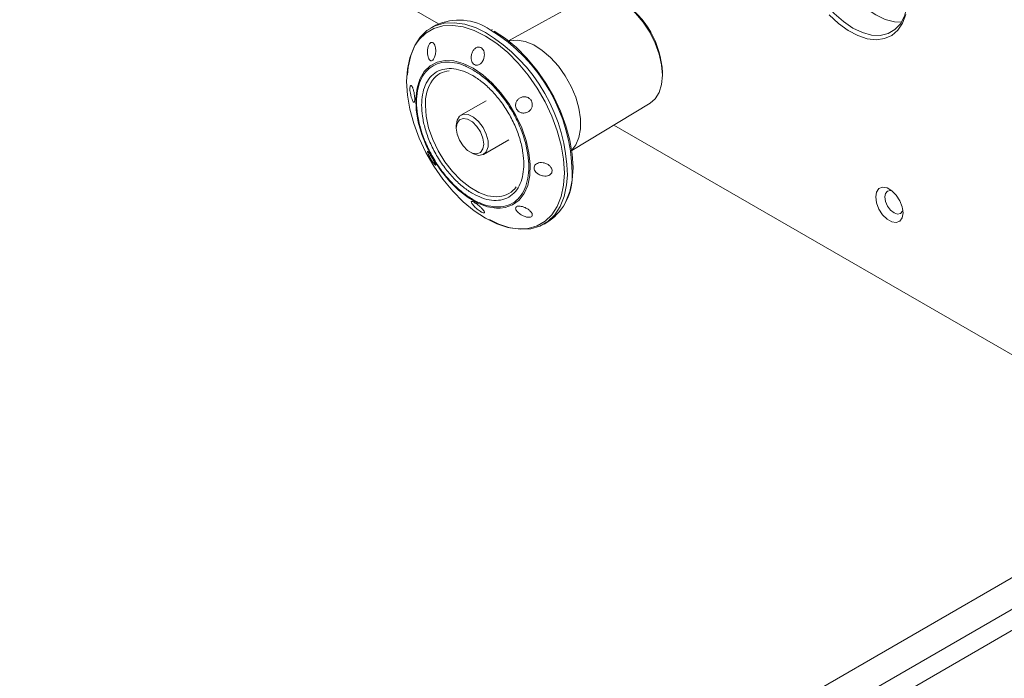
# Model space of a CAD drawing. Header units: millimetres. Extents: x -1676 to 1170, y -198 to 1090.
# Tile 16 of 20: x 649 to 801, y 428 to 530. Entities that reach past the tile are written whole.
import ezdxf

# ---------------------------------------------------------------- set-up
doc = ezdxf.new("R2010")
doc.units = ezdxf.units.MM

msp = doc.modelspace()

# ---------------------------------------------------------------- linework, layer by layer
at = {"color": 7, "linetype": 'Continuous', "lineweight": 15}
for p, q in [((713.973, 529.35), (393.394, 714.416)), ((737.19, 533.549), (724.773, 526.731)), ((713.528, 529.118), (712.791, 528.692)), ((722.282, 528.415), (722.222, 528.444)), ((748.607, 521.538), (748.601, 521.942)), ((721.325, 517.454), (717.436, 515.209)), ((734.583, 509.738), (746.697, 517.081)), ((716.711, 513.606), (716.711, 513.198)), ((829.746, 462.515), (741.101, 513.689)), ((720.936, 509.146), (724.825, 511.392)), ((718.832, 509.524), (719.186, 509.32)), ((730.289, 498.381), (731.027, 498.806)), ((712.425, 391.611), (829.577, 459.242)), ((713.002, 387.046), (832.577, 456.075)), ((712.794, 383.66), (819.779, 445.421))]:
    msp.add_line(p, q, dxfattribs=at)
at = {"color": 7, "linetype": 'Continuous', "lineweight": 15, "flags": 128}
for points in [[(785.561, 529.577), (784.498, 529.646), (783.069, 530.029), (781.596, 530.73), (780.122, 531.73), (778.693, 532.997), (777.353, 534.492), (776.141, 536.171), (775.095, 537.983), (774.247, 539.872), (773.622, 541.78), (773.239, 543.651), (773.11, 545.427)], [(769.575, 543.386), (769.704, 541.61), (770.086, 539.739), (770.712, 537.831), (771.56, 535.942), (772.606, 534.13), (773.817, 532.451), (775.158, 530.956), (776.587, 529.689), (778.06, 528.689), (779.533, 527.987), (780.962, 527.605), (782.303, 527.553), (783.514, 527.833), (784.56, 528.437), (785.408, 529.346), (786.034, 530.533), (786.416, 531.962), (786.543, 533.388)], [(746.697, 517.081), (747.475, 517.74), (748.096, 518.724), (748.479, 519.959), (748.608, 521.4), (748.479, 522.989), (748.096, 524.666), (747.475, 526.367), (746.639, 528.027), (745.62, 529.58), (744.457, 530.969), (743.196, 532.139), (741.884, 533.045)], [(786.26, 530.774), (785.761, 529.43), (785.029, 528.341), (784.088, 527.537), (782.962, 527.043), (781.686, 526.873), (780.295, 527.03), (778.829, 527.511), (777.331, 528.303), (775.844, 529.381), (774.411, 530.715)], [(709.181, 521.382), (709.292, 522.641), (709.667, 524.416), (710.284, 525.971), (711.13, 527.271), (712.188, 528.293), (713.437, 529.014), (714.85, 529.42), (716.4, 529.502), (718.054, 529.26), (719.779, 528.697), (721.236, 527.997)], [(722.583, 528.224), (724.319, 527.079), (726.02, 525.67), (727.651, 524.026), (729.178, 522.181), (730.571, 520.173), (731.802, 518.041), (732.845, 515.83), (733.679, 513.585), (734.287, 511.351), (734.657, 509.174), (734.781, 507.097), (734.657, 505.164), (734.287, 503.414), (733.679, 501.882), (733.503, 501.558)], [(710.331, 525.969), (710.139, 525.616), (709.53, 524.084), (709.16, 522.334), (709.036, 520.401), (709.16, 518.325), (709.53, 516.148), (710.139, 513.914), (710.973, 511.668), (712.015, 509.457), (713.246, 507.326), (714.639, 505.317), (716.167, 503.472), (717.797, 501.829), (719.498, 500.42), (721.234, 499.274), (722.97, 498.416), (724.67, 497.861), (726.301, 497.622), (727.765, 497.693)], [(723.495, 500.818), (722.952, 500.822), (721.536, 501.061), (720.055, 501.623), (718.553, 502.49), (717.073, 503.638), (715.657, 505.033), (714.345, 506.636), (713.177, 508.4), (712.184, 510.275), (711.397, 512.207), (710.837, 514.14), (710.52, 516.018), (710.457, 517.788), (710.647, 519.398), (711.087, 520.802), (711.121, 520.877)], [(716.711, 513.606), (716.845, 514.457), (717.233, 515.06), (717.833, 515.352), (718.579, 515.299), (719.391, 514.908), (720.18, 514.221), (720.862, 513.313), (721.363, 512.281), (721.627, 511.239), (721.627, 510.298), (721.363, 509.561), (720.862, 509.107), (720.18, 508.987), (719.391, 509.212), (719.186, 509.32)], [(716.711, 513.198), (716.839, 513.962), (717.208, 514.486), (717.772, 514.707), (718.464, 514.599), (719.201, 514.173), (719.893, 513.483), (720.458, 512.61), (720.826, 511.661), (720.954, 510.749), (720.826, 509.985), (720.458, 509.461), (719.893, 509.24), (719.201, 509.349), (718.464, 509.774), (717.772, 510.464), (717.208, 511.337), (716.839, 512.287), (716.711, 513.198)], [(733.907, 505.915), (733.788, 504.432), (733.413, 502.656), (732.796, 501.102), (731.95, 499.801), (730.892, 498.78), (729.643, 498.059), (728.23, 497.653), (726.681, 497.571), (725.026, 497.813), (723.301, 498.376), (721.839, 499.078)], [(781.596, 502.56), (781.723, 503.324), (782.092, 503.848), (782.656, 504.069), (783.348, 503.961), (784.085, 503.535), (784.778, 502.845), (785.342, 501.972), (785.71, 501.023), (785.838, 500.111), (785.71, 499.347), (785.342, 498.823), (784.778, 498.602), (784.085, 498.711), (783.348, 499.136), (782.656, 499.827), (782.092, 500.699), (781.723, 501.649), (781.596, 502.56)], [(784.107, 503.518), (783.883, 503.565), (783.424, 503.476), (783.117, 503.123), (783.01, 502.56)], [(783.01, 502.56), (783.117, 501.873), (783.424, 501.166), (783.883, 500.548), (784.424, 500.111), (784.965, 499.923), (785.424, 500.012), (785.731, 500.365), (785.802, 500.582)]]:
    msp.add_lwpolyline(points, dxfattribs=at)
at = {"color": 8, "linetype": 'Continuous', "lineweight": 15, "flags": 128}
for points in [[(721.234, 527.445), (719.498, 528.304), (717.797, 528.858), (716.167, 529.097), (714.639, 529.016), (713.246, 528.616), (712.015, 527.905), (710.973, 526.899), (710.331, 525.969)], [(727.765, 497.693), (727.828, 497.703), (729.222, 498.103), (730.452, 498.814), (731.495, 499.821), (732.329, 501.103), (732.937, 502.635), (733.307, 504.385), (733.431, 506.318), (733.307, 508.394), (732.937, 510.572), (732.329, 512.806), (731.495, 515.051), (730.452, 517.262), (729.222, 519.393), (727.828, 521.402), (726.301, 523.247), (724.67, 524.891), (722.97, 526.3), (721.234, 527.445)], [(734.571, 509.82), (735.207, 510.62), (735.698, 511.752), (735.948, 513.106), (735.948, 514.631), (735.698, 516.273), (735.207, 517.973), (734.493, 519.668), (733.582, 521.298), (732.506, 522.804), (731.304, 524.131), (730.02, 525.232), (728.701, 526.066), (727.393, 526.604), (726.145, 526.826), (725.001, 526.723), (724.839, 526.679)], [(711.121, 520.877), (711.764, 521.961), (712.657, 522.84), (713.741, 523.414), (714.985, 523.667), (716.354, 523.591), (717.808, 523.189), (719.304, 522.472)], [(719.304, 522.472), (720.801, 521.461), (722.255, 520.185), (723.623, 518.68), (724.868, 516.991), (725.952, 515.164), (726.845, 513.254), (727.521, 511.315), (727.961, 509.403), (728.152, 507.572), (728.088, 505.876), (727.772, 504.363), (727.212, 503.077), (726.424, 502.055), (725.432, 501.326), (724.263, 500.911), (723.495, 500.818)], [(723.403, 502.626), (722.866, 502.595), (721.565, 502.764), (720.193, 503.26), (718.798, 504.065), (717.426, 505.153), (716.125, 506.486), (714.939, 508.019), (713.908, 509.7), (713.067, 511.471), (712.445, 513.272), (712.063, 515.042), (711.935, 516.721)]]:
    msp.add_lwpolyline(points, dxfattribs=at)
at = {"color": 7, "linetype": 'Continuous', "lineweight": 15}
for centre, radius, start, end in [((734.769, 521.181), 13.847, 2.61056, 56.79628), ((717.136, 521.305), 8.606, 55.79588, 114.78938), ((716.007, 518.402), 3.709, 95.69875, 142.97593), ((726.097, 505.809), 8.564, 305.14136, 3.55655), ((722.984, 506.315), 3.713, 276.48967, 324.27559)]:
    msp.add_arc(centre, radius, start, end, dxfattribs=at)
at = {"color": 8, "linetype": 'Continuous', "lineweight": 15}
for centre, radius, start, end in [((707.506, 505.442), 26.406, 1.02635, 58.6688), ((708.243, 505.867), 26.406, 1.02635, 58.6688), ((718.342, 517.018), 6.414, 145.66886, 182.65141)]:
    msp.add_arc(centre, radius, start, end, dxfattribs=at)
at = {"color": 7, "linetype": 'Continuous', "lineweight": 15}
for points, knots in [([(713.414, 524.337), (713.37, 524.215), (713.281, 523.97), (713.091, 523.721), (712.896, 523.611), (712.713, 523.635), (712.548, 523.777), (712.404, 524.044), (712.296, 524.445), (712.25, 524.955), (712.285, 525.424), (712.372, 525.819), (712.49, 526.132), (712.669, 526.379), (712.869, 526.488), (713.065, 526.463), (713.247, 526.314), (713.403, 526.041), (713.502, 525.685), (713.55, 525.219), (713.525, 524.754), (713.443, 524.445), (713.414, 524.337)], [0, 0, 0, 0, 0.0492637, 0.0987474, 0.1435491, 0.1857584, 0.2301889, 0.2803019, 0.3378786, 0.4019559, 0.46797, 0.5009669, 0.5498036, 0.5987946, 0.6445446, 0.6885975, 0.7342416, 0.7841047, 0.8399701, 0.8835036, 0.9590237, 1, 1, 1, 1]), ([(720.936, 523.844), (720.92, 523.806), (720.826, 523.576), (720.584, 523.23), (720.195, 522.971), (719.827, 522.908), (719.518, 522.998), (719.271, 523.22), (719.105, 523.531), (719.019, 523.921), (719.026, 524.385), (719.15, 524.88), (719.398, 525.334), (719.741, 525.653), (720.119, 525.781), (720.388, 525.735), (720.607, 525.624), (720.797, 525.458), (720.976, 525.14), (721.071, 524.747), (721.074, 524.294), (720.983, 523.998), (720.936, 523.844)], [0, 0, 0, 0, 0.0149741, 0.0905277, 0.1554745, 0.2027344, 0.2511033, 0.2954005, 0.3395843, 0.386543, 0.4404456, 0.5025857, 0.5663976, 0.6304094, 0.6884119, 0.738662, 0.7511319, 0.7965852, 0.8419634, 0.8893671, 0.9420344, 1, 1, 1, 1]), ([(719.257, 522.241), (719.786, 521.902), (720.877, 521.206), (722.494, 519.715), (724.05, 517.892), (725.438, 515.787), (726.565, 513.534), (727.371, 511.273), (727.836, 509.136), (727.984, 507.18), (727.836, 505.396), (727.371, 503.796), (726.565, 502.465), (725.438, 501.513), (724.05, 501.013), (722.494, 500.98), (720.877, 501.377), (719.257, 502.14), (717.637, 503.247), (716.02, 504.718), (714.464, 506.546), (713.076, 508.649), (711.949, 510.903), (711.143, 513.164), (710.678, 515.301), (710.53, 517.257), (710.678, 519.041), (711.143, 520.641), (711.949, 521.972), (713.076, 522.923), (714.464, 523.426), (716.02, 523.452), (717.637, 523.076), (718.728, 522.514), (719.257, 522.241)], [0, 0, 0, 0, 0.0291287, 0.0600027, 0.09216, 0.1249998, 0.1578396, 0.189997, 0.2208708, 0.2499999, 0.2791289, 0.3100027, 0.3421601, 0.3749999, 0.4078397, 0.439997, 0.470871, 0.4999997, 0.5291288, 0.5600028, 0.59216, 0.6249997, 0.6578396, 0.689997, 0.7208708, 0.7499998, 0.7791289, 0.8100026, 0.84216, 0.875, 0.9078398, 0.9399969, 0.9708709, 1, 1, 1, 1]), ([(719.257, 521.336), (719.739, 521.028), (720.73, 520.395), (722.202, 519.038), (723.617, 517.38), (724.88, 515.465), (725.905, 513.415), (726.638, 511.358), (727.061, 509.415), (727.197, 507.635), (727.061, 506.012), (726.638, 504.557), (725.905, 503.346), (724.88, 502.48), (723.617, 502.024), (722.202, 501.995), (720.73, 502.356), (719.257, 503.05), (717.783, 504.057), (716.312, 505.395), (714.897, 507.058), (713.634, 508.972), (712.609, 511.022), (711.876, 513.079), (711.453, 515.022), (711.317, 516.802), (711.453, 518.425), (711.876, 519.88), (712.609, 521.091), (713.634, 521.957), (714.897, 522.414), (716.312, 522.438), (717.783, 522.096), (718.775, 521.584), (719.257, 521.336)], [0, 0, 0, 0, 0.0291289, 0.0600026, 0.0921601, 0.1249998, 0.1578396, 0.189997, 0.2208708, 0.2499999, 0.2791289, 0.3100027, 0.3421601, 0.3749998, 0.4078396, 0.4399971, 0.4708708, 0.4999997, 0.529129, 0.5600028, 0.59216, 0.6249998, 0.6578396, 0.689997, 0.7208709, 0.7499998, 0.7791289, 0.8100027, 0.8421601, 0.8749999, 0.9078397, 0.939997, 0.9708707, 1, 1, 1, 1]), ([(709.973, 519.461), (710.026, 519.311), (710.125, 519.031), (710.225, 518.514), (710.28, 518.06), (710.297, 517.692), (710.282, 517.416), (710.239, 517.249), (710.169, 517.19), (710.069, 517.255), (709.94, 517.473), (709.795, 517.847), (709.663, 518.327), (709.574, 518.816), (709.546, 519.137), (709.543, 519.388), (709.558, 519.596), (709.614, 519.77), (709.701, 519.83), (709.815, 519.762), (709.91, 519.608), (709.963, 519.484), (709.973, 519.461)], [0, 0, 0, 0, 0.0755563, 0.1405049, 0.187767, 0.2361384, 0.2804356, 0.3246212, 0.3715805, 0.4254867, 0.4867895, 0.5526628, 0.6172014, 0.6750189, 0.7250764, 0.7361569, 0.7816131, 0.8269924, 0.8743992, 0.9270671, 0.9861312, 1, 1, 1, 1]), ([(727.725, 515.671), (727.539, 515.608), (727.192, 515.493), (726.68, 515.587), (726.293, 515.809), (726.035, 516.109), (725.898, 516.464), (725.878, 516.803), (725.951, 517.174), (726.147, 517.547), (726.505, 517.878), (726.962, 518.071), (727.464, 518.081), (727.913, 517.904), (728.239, 517.603), (728.429, 517.247), (728.499, 516.867), (728.449, 516.46), (728.255, 516.073), (727.986, 515.809), (727.79, 515.705), (727.725, 515.671)], [0, 0, 0, 0, 0.0755623, 0.1405157, 0.1877821, 0.235228, 0.2782833, 0.3209567, 0.3561414, 0.4168169, 0.4773057, 0.5428218, 0.6079728, 0.6669876, 0.7180842, 0.7637475, 0.8078346, 0.8550838, 0.9132519, 0.9712271, 1, 1, 1, 1]), ([(712.289, 509.633), (712.324, 509.607), (712.39, 509.561), (712.583, 509.282), (712.787, 508.955), (712.985, 508.62), (713.17, 508.293), (713.315, 508.025), (713.443, 507.77), (713.531, 507.562), (713.547, 507.447), (713.47, 507.473), (713.302, 507.656), (713.077, 507.962), (712.849, 508.32), (712.649, 508.671), (712.483, 508.995), (712.348, 509.295), (712.269, 509.524), (712.258, 509.627), (712.281, 509.631), (712.289, 509.633)], [0, 0, 0, 0, 0.0755612, 0.1405162, 0.187781, 0.2352266, 0.278283, 0.3209567, 0.356141, 0.4168168, 0.4773061, 0.5428212, 0.6079738, 0.666987, 0.7180836, 0.7637478, 0.8078337, 0.8550834, 0.9132511, 0.9712263, 1, 1, 1, 1]), ([(730.042, 505.842), (729.837, 505.905), (729.456, 506.022), (729.037, 506.355), (728.799, 506.703), (728.723, 507.037), (728.791, 507.343), (728.978, 507.593), (729.273, 507.783), (729.675, 507.892), (730.169, 507.884), (730.691, 507.728), (731.144, 507.434), (731.439, 507.064), (731.528, 506.778), (731.54, 506.532), (731.492, 506.305), (731.306, 506.056), (731.013, 505.877), (730.62, 505.784), (730.277, 505.795), (730.079, 505.835), (730.042, 505.842)], [0, 0, 0, 0, 0.0755564, 0.1405055, 0.1877676, 0.2361385, 0.2804357, 0.3246228, 0.3715811, 0.4254877, 0.4867904, 0.5526637, 0.6172019, 0.6750202, 0.7250773, 0.7361578, 0.7816138, 0.826993, 0.8743993, 0.9270686, 0.9861312, 1, 1, 1, 1]), ([(719.168, 501.511), (719.154, 501.532), (719.068, 501.657), (718.997, 501.823), (719.068, 501.898), (719.252, 501.855), (719.502, 501.73), (719.801, 501.54), (720.111, 501.311), (720.423, 501.051), (720.72, 500.764), (720.958, 500.477), (721.083, 500.24), (721.058, 500.103), (720.89, 500.096), (720.686, 500.18), (720.476, 500.296), (720.253, 500.443), (719.944, 500.686), (719.644, 500.96), (719.363, 501.253), (719.235, 501.422), (719.168, 501.511)], [0, 0, 0, 0, 0.0149739, 0.0905285, 0.1554734, 0.2027363, 0.2511051, 0.2953988, 0.3395853, 0.3865416, 0.4404461, 0.5025858, 0.5663978, 0.6304079, 0.6884133, 0.7386634, 0.7511297, 0.7965865, 0.8419612, 0.8893673, 0.9420346, 1, 1, 1, 1]), ([(725.947, 500.589), (725.918, 500.669), (725.861, 500.829), (725.942, 501.016), (726.14, 501.127), (726.422, 501.161), (726.768, 501.124), (727.175, 501.008), (727.62, 500.802), (728.044, 500.509), (728.315, 500.217), (728.459, 499.955), (728.501, 499.735), (728.416, 499.542), (728.212, 499.431), (727.926, 499.404), (727.577, 499.456), (727.178, 499.589), (726.797, 499.782), (726.402, 500.048), (726.101, 500.325), (725.987, 500.52), (725.947, 500.589)], [0, 0, 0, 0, 0.04926347, 0.09874723, 0.14355036, 0.18575959, 0.23018863, 0.28030179, 0.33787869, 0.40195508, 0.46796892, 0.50096607, 0.54980319, 0.5987947, 0.6445436, 0.68859639, 0.73424062, 0.78410554, 0.83996805, 0.88350278, 0.95902275, 1, 1, 1, 1])]:
    msp.add_open_spline(points, degree=3, knots=knots, dxfattribs=at)

doc.saveas('drawing.dxf')
